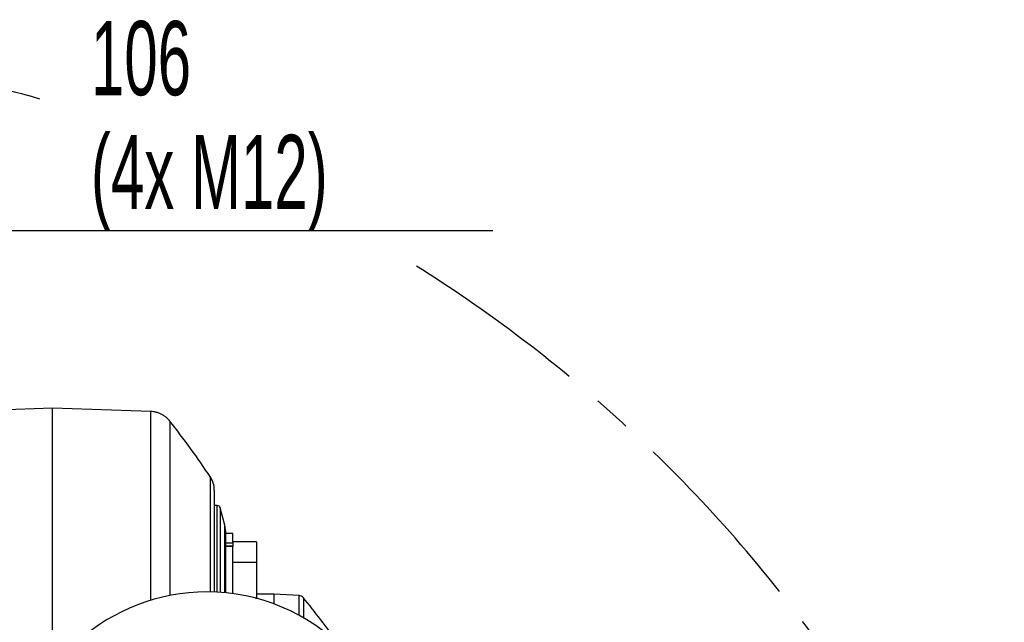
# Model space of a CAD drawing. Extents: x 0 to 8410, y 0 to 5940.
# Tile 78 of 110: x 5940 to 6604, y 3546 to 3952. Entities that reach past the tile are written whole.
import ezdxf

# ---------------------------------------------------------------- set-up
doc = ezdxf.new("R2010")
doc.units = 0
doc.header["$LTSCALE"] = 10
doc.linetypes.add('CENTERX2', pattern=[20.32, 12.7, -2.54, 2.54, -2.54])
doc.layers.get('0').update_dxf_attribs({"linetype": 'CONTINUOUS'})
doc.styles.add('SLDTEXTSTYLE0', font='TXT', dxfattribs={"width": 0.605})
doc.dimstyles.new('SLDDIMSTYLE11', dxfattribs={"dimtxt": 50, "dimasz": 50, "dimexe": 0, "dimexo": 0.0625, "dimgap": 12.5, "dimtad": 1, "dimdec": 1, "dimrnd": 1e-09, "dimzin": 12, "dimtxsty": 'SLDTEXTSTYLE0', "dimsah": 1, "dimcen": 0.09, "dimazin": 3, "dimtfac": 1, "dimtmove": 0, "dimatfit": 3, "dimtolj": 1, "dimtzin": 12})

# ---------------------------------------------------------------- blocks, each defined once
blk = doc.blocks.new('_D_21')
at = {"color": 7, "linetype": 'CONTINUOUS'}
for p, q in [((5638.08, 3303.69), (5638.08, 3824.64)), ((5744.08, 3303.69), (5744.08, 3824.64)), ((5638.08, 3809.64), (5538.08, 3809.64)), ((5638.08, 3809.64), (5744.08, 3809.64)), ((5744.08, 3809.64), (6258.91, 3809.64))]:
    blk.add_line(p, q, dxfattribs=at)
for points in [[(5638.08, 3809.64), (5588.08, 3817.14), (5588.08, 3802.14)], [(5744.08, 3809.64), (5794.08, 3802.14), (5794.08, 3817.14)]]:
    blk.add_solid(points, dxfattribs=at)
at = {"color": 7, "linetype": 'CONTINUOUS', "char_height": 50, "attachment_point": 1, "style": 'SLDTEXTSTYLE0'}
for s, insert in [('106', (5987.94, 3950.83)), ('(4x M12)', (5987.94, 3874.1))]:
    blk.add_mtext(s, dxfattribs=dict(at, insert=insert))

msp = doc.modelspace()

# ---------------------------------------------------------------- linework, layer by layer
at = {"color": 7, "linetype": 'CONTINUOUS'}
for p, q in [((5962.08093, 3689.916434), (5918.183317, 3688.383522)), ((6028.366123, 3687.601748), (5962.08093, 3689.916434)), ((5962.08093, 3519.223037), (5962.08093, 3689.916434)), ((6073.044364, 3624.20291), (6071.080928, 3624.20291)), ((6078.07446, 3611.102226), (6074.976836, 3622.718277)), ((6078.580921, 3607.237282), (6078.580921, 3565.41765)), ((6083.580946, 3605.452898), (6078.580921, 3605.452898)), ((6083.580946, 3599.052789), (6083.580946, 3605.452898)), ((6099.580919, 3599.699142), (6083.580946, 3599.699142)), ((6083.580946, 3599.052789), (6083.580946, 3596.781316)), ((6099.580919, 3599.699142), (6099.580919, 3585.848215)), ((6083.580946, 3596.781316), (6078.580921, 3596.781316)), ((6083.580946, 3596.781316), (6083.580946, 3596.702161)), ((6083.580946, 3564.837339), (6083.580946, 3596.702161)), ((6099.580919, 3585.848215), (6083.580946, 3585.848215)), ((6099.580919, 3585.848215), (6099.580919, 3585.617187)), ((6099.580919, 3585.617187), (6099.580919, 3561.848226)), ((6111.202632, 3564.452949), (6099.580919, 3564.452949)), ((6128.217851, 3563.561204), (6111.202632, 3564.452949)), ((6111.202632, 3564.452949), (6111.202632, 3557.94591)), ((6098.764067, 3561.848226), (6099.580919, 3561.848226))]:
    msp.add_line(p, q, dxfattribs=at)
at = {"color": 8, "linetype": 'CONTINUOUS'}
for p, q in [((6073.044364, 3565.832915), (6073.044364, 3624.20291)), ((6074.976836, 3622.718277), (6074.976836, 3565.714958)), ((6078.07446, 3565.465512), (6078.07446, 3611.102226)), ((6078.580921, 3599.052789), (6083.580946, 3599.052789)), ((6083.580946, 3596.702161), (6078.580921, 3596.702161)), ((6128.217851, 3550.224247), (6128.217851, 3563.561204)), ((6131.092255, 3562.114301), (6131.092255, 3548.614266))]:
    msp.add_line(p, q, dxfattribs=at)
at = {"color": 7, "linetype": 'CENTERX2'}
msp.add_arc((5691.080933, 2964.452925), 970, 74.298428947, 58.256891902, dxfattribs=at)
at = {"color": 7, "linetype": 'CONTINUOUS'}
for centre, radius, start, end in [((6055.080801, 3634.67324), 16.000127, 359.99978621, 33.402116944), ((6073.044376, 3622.202925), 2, 14.931417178, 90), ((6063.580933, 3607.23727), 15, 0, 14.931417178), ((6066.023998, 3436.067286), 129.952085, 89.97489757, 173.029275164), ((6066.147973, 3436.086403), 129.932973, 0.030101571, 90.02956228), ((6128.008505, 3559.566677), 4, 39.561694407, 87), ((5776.953885, 3269.544145), 459.359654, 34.785433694, 39.561694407)]:
    msp.add_arc(centre, radius, start, end, dxfattribs=at)
at = {"color": 8, "linetype": 'CONTINUOUS'}
for points, knots in [([(6028.361713, 3560.33385), (6028.361582, 3563.719885), (6028.361286, 3571.344389), (6028.361108, 3582.614044), (6028.360626, 3593.819832), (6028.360015, 3604.119287), (6028.358907, 3613.358969), (6028.358977, 3621.949087), (6028.363245, 3630.489275), (6028.362671, 3638.91674), (6028.357979, 3647.100224), (6028.365184, 3654.295332), (6028.370197, 3660.658096), (6028.361346, 3666.119138), (6028.359066, 3670.895454), (6028.357402, 3675.295168), (6028.36013, 3679.272022), (6028.362747, 3682.707721), (6028.360816, 3685.328352), (6028.361373, 3686.972325), (6028.362826, 3687.69889), (6028.363098, 3687.544207), (6028.363143, 3687.518718)], [0, 0, 0, 0, 0.0433692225, 0.0976566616, 0.1520894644, 0.200707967, 0.2494308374, 0.2949807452, 0.3406165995, 0.3963399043, 0.4499365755, 0.5036728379, 0.5529685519, 0.6023731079, 0.6487829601, 0.6952838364, 0.7512823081, 0.8074405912, 0.8666850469, 0.9261181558, 0.9878256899, 1, 1, 1, 1]), ([(6041.094785, 3681.128266), (6041.094644, 3681.127025), (6041.094308, 3681.124061), (6041.093553, 3680.700869), (6041.092957, 3679.934187), (6041.092954, 3678.802332), (6041.093965, 3676.903461), (6041.092795, 3673.800606), (6041.088563, 3669.230206), (6041.091125, 3664.050215), (6041.096702, 3658.517074), (6041.103077, 3652.508316), (6041.093345, 3646.027749), (6041.089714, 3639.292899), (6041.094755, 3632.163714), (6041.093541, 3624.186169), (6041.089362, 3615.095424), (6041.091026, 3604.600389), (6041.092556, 3593.235435), (6041.092832, 3580.79117), (6041.09285, 3570.863446), (6041.093239, 3564.84129), (6041.093324, 3563.514414)], [0, 0, 0, 0, 0.0268078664, 0.0640224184, 0.1012366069, 0.138628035, 0.176019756, 0.2451631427, 0.3145896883, 0.3720405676, 0.4272989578, 0.4827015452, 0.5335253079, 0.5844609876, 0.6323099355, 0.6802522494, 0.7380144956, 0.7959421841, 0.8570531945, 0.9183595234, 0.9820119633, 1, 1, 1, 1]), ([(6068.417524, 3565.953972), (6068.417456, 3569.677912), (6068.417308, 3577.818824), (6068.416438, 3588.493237), (6068.416488, 3598.336495), (6068.416877, 3607.296359), (6068.417603, 3615.561005), (6068.418273, 3622.959209), (6068.417404, 3628.369585), (6068.417096, 3632.397894), (6068.417076, 3635.790216), (6068.417321, 3638.918472), (6068.417374, 3641.116671), (6068.417288, 3642.426064), (6068.417204, 3643.136287), (6068.417092, 3643.494978), (6068.417037, 3643.475921), (6068.417017, 3643.469217)], [0, 0, 0, 0, 0.0769397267, 0.1681981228, 0.2438059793, 0.3196946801, 0.4104943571, 0.4928424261, 0.57554656, 0.6286203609, 0.6817884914, 0.7583585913, 0.835215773, 0.8816184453, 0.9280211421, 0.9746772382, 1, 1, 1, 1])]:
    msp.add_open_spline(points, degree=3, knots=knots, dxfattribs=at)
at = {"color": 7, "linetype": 'CONTINUOUS'}
for points, knots in [([(6041.10757, 3681.13673), (6041.062244, 3681.200305), (6040.621113, 3681.819044), (6039.591966, 3682.869315), (6038.008801, 3684.246019), (6036.214765, 3685.419689), (6034.26893, 3686.375619), (6032.200304, 3687.068899), (6030.21891, 3687.497568), (6028.92753, 3687.546962), (6028.366302, 3687.568429)], [0, 0, 0, 0, 0.01588762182, 0.15462367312, 0.29736073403, 0.4426209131, 0.58947661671, 0.7373457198, 0.88585163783, 1, 1, 1, 1]), ([(6068.573748, 3643.276873), (6064.150281, 3649.805692), (6055.400262, 3662.720292), (6045.835674, 3675.043613), (6041.106348, 3681.137028)], [0, 0, 0, 0, 0.5055378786, 1, 1, 1, 1]), ([(6071.080928, 3634.591701), (6071.080928, 3634.614915), (6071.080928, 3634.721454), (6071.080928, 3634.09271), (6071.080928, 3632.701683), (6071.080928, 3630.48453), (6071.080928, 3627.555608), (6071.080928, 3623.831582), (6071.080928, 3619.316284), (6071.080928, 3613.988071), (6071.080928, 3607.521711), (6071.080928, 3599.747781), (6071.080928, 3590.644749), (6071.080928, 3580.537054), (6071.080928, 3572.261269), (6071.080928, 3567.081127), (6071.080928, 3565.848234)], [0, 0, 0, 0, 0.0209171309, 0.0959962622, 0.1719851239, 0.2441600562, 0.3172142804, 0.3904957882, 0.4653300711, 0.5404050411, 0.6163896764, 0.7055625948, 0.7951416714, 0.8835061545, 0.9722740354, 1, 1, 1, 1])]:
    msp.add_open_spline(points, degree=3, knots=knots, dxfattribs=at)

# ---------------------------------------------------------------- dimensions: what is measured, and where the dimension line sits
dim = msp.add_linear_dim(base=(5744.080933, 3809.643996), p1=(5638.080933, 3283.692658), p2=(5744.080933, 3283.692658), angle=0, text='<>\\P(4x M12)', dimstyle='SLDDIMSTYLE11', dxfattribs=at)
dim.commit()
dim.dimension.update_dxf_attribs({"geometry": '_D_21', "text_midpoint": (6123.427652, 3809.643996), "dimtype": 160})

doc.saveas('drawing.dxf')
